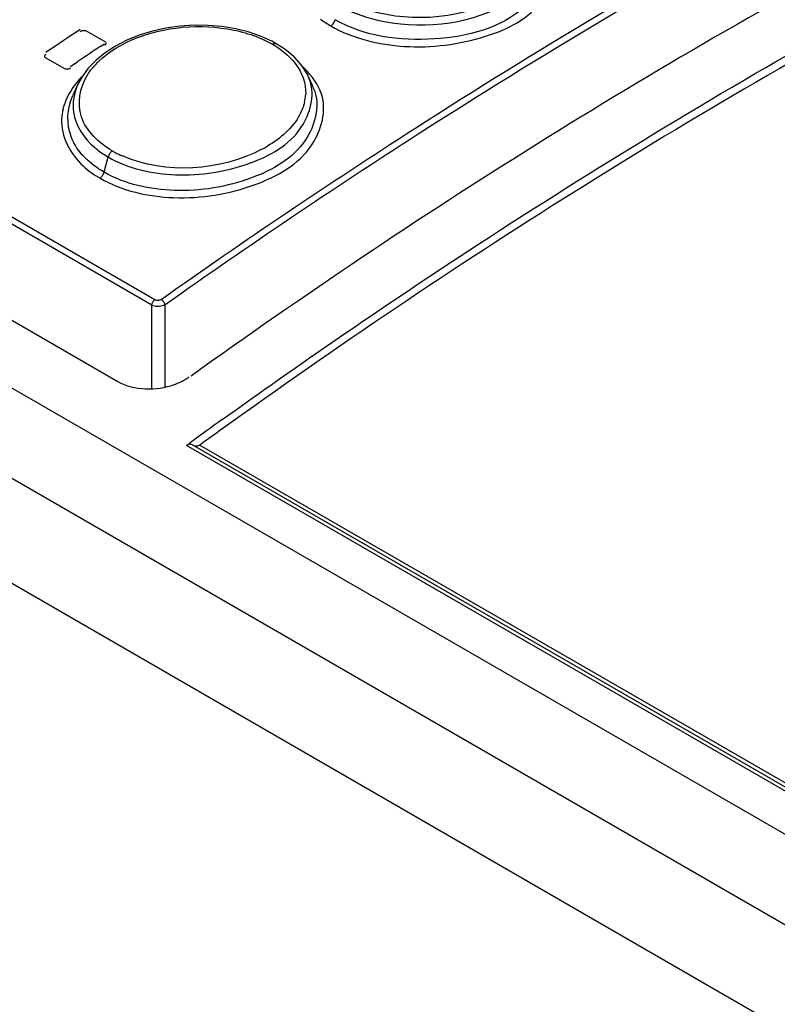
# Model space of a CAD drawing. Header units: inches. Extents: x 0 to 117, y 0 to 83.
# Tile 39 of 78: x 98.958 to 99.606, y 25.247 to 26.09. Entities that reach past the tile are written whole.
import ezdxf

# ---------------------------------------------------------------- set-up
doc = ezdxf.new("R2010")
doc.units = ezdxf.units.IN
doc.header["$LTSCALE"] = 6.431102
doc.header["$MEASUREMENT"] = 0
doc.layers.get('0').update_dxf_attribs({"linetype": 'CONTINUOUS'})

msp = doc.modelspace()

# ---------------------------------------------------------------- linework, layer by layer
at = {"color": 7, "linetype": 'CONTINUOUS'}
for p, q in [((105.4849, 22.00209), (96.40889, 27.24201)), ((96.34206, 27.20342), (105.40854, 21.96901)), ((105.36814, 21.90213), (96.30061, 27.13716)), ((99.0707, 25.84544), (97.29875, 26.86845)), ((99.07317, 25.85006), (97.30122, 26.87307)), ((97.24126, 26.81963), (99.0416, 25.78023)), ((99.14213, 26.08204), (99.13062, 26.08391)), ((99.01502, 26.07997), (99.03033, 26.07113)), ((99.02698, 26.06707), (99.03023, 26.06923)), ((99.03954, 26.06718), (99.03072, 26.06148)), ((99.18454, 26.06445), (99.17717, 26.06921)), ((99.03072, 26.06148), (99.02294, 26.05516)), ((99.19234, 26.05797), (99.18454, 26.06445)), ((99.19865, 26.05091), (99.19234, 26.05797)), ((98.99553, 26.04795), (98.98022, 26.05679)), ((99.00099, 26.04975), (99.00748, 26.0541)), ((99.02294, 26.05516), (99.01632, 26.0483)), ((99.01095, 26.04099), (99.00747, 26.03462)), ((99.01632, 26.0483), (99.01095, 26.04099)), ((99.20836, 26.03287), (99.20444, 26.04137)), ((99.00742, 26.0345), (99.00299, 26.02488)), ((99.02984, 25.95928), (99.03331, 25.97229)), ((99.0707, 25.77402), (99.0707, 25.84544)), ((99.08183, 25.8458), (99.08183, 25.77543)), ((99.13087, 25.74749), (99.13561, 25.7509)), ((99.13939, 25.74562), (99.13452, 25.74214)), ((99.10019, 25.72533), (99.10399, 25.7281)), ((105.46534, 22.05049), (99.10019, 25.72533)), ((105.46999, 22.05135), (99.10565, 25.72572)), ((99.11173, 25.7257), (105.47509, 22.0519))]:
    msp.add_line(p, q, dxfattribs=at)
for points in [[(99.13062, 26.08391), (99.11881, 26.08491), (99.1068, 26.08502), (99.09472, 26.08422), (99.08277, 26.08252), (99.07112, 26.07994), (99.0599, 26.07649), (99.04931, 26.07222), (99.03954, 26.06718)], [(99.22381, 26.08446), (99.22434, 26.08483), (99.22486, 26.08528), (99.22537, 26.0858), (99.22585, 26.08637), (99.22629, 26.08699), (99.22668, 26.08766), (99.22703, 26.08836), (99.22732, 26.08907), (99.22754, 26.08978)], [(99.00945, 26.07973), (99.00999, 26.08003), (99.01056, 26.08026), (99.01116, 26.08043), (99.0118, 26.08053), (99.01247, 26.08057), (99.01314, 26.08054), (99.01377, 26.08042), (99.0144, 26.08023), (99.01502, 26.07997)], [(99.1636, 26.07572), (99.15317, 26.0793), (99.14213, 26.08204)], [(99.17717, 26.0692), (99.17335, 26.0713), (99.1636, 26.07572)], [(99.03033, 26.07113), (99.03077, 26.07081), (99.0311, 26.07047), (99.03133, 26.07011), (99.03146, 26.06972), (99.03148, 26.0693), (99.03137, 26.06889), (99.03115, 26.06848), (99.0308, 26.06808), (99.03033, 26.06768)], [(99.17397, 26.06876), (99.17455, 26.06908), (99.17512, 26.06932), (99.17569, 26.06945), (99.17623, 26.06947), (99.17672, 26.06939), (99.17717, 26.06921)], [(98.98022, 26.05679), (98.97978, 26.05711), (98.97944, 26.05745), (98.97921, 26.05781), (98.97909, 26.05821), (98.97907, 26.05863), (98.97917, 26.05905), (98.9794, 26.05946), (98.97975, 26.05986), (98.98022, 26.06027)], [(99.20446, 26.04133), (99.20349, 26.04331), (99.19865, 26.05091)], [(99.0011, 26.04821), (99.00056, 26.04792), (98.99999, 26.04768), (98.99939, 26.04751), (98.99875, 26.0474), (98.99807, 26.04736), (98.99741, 26.04739), (98.99677, 26.0475), (98.99615, 26.04769), (98.99553, 26.04795)], [(99.03684, 25.97748), (99.03634, 25.9771), (99.03584, 25.97665), (99.03536, 25.97613), (99.03491, 25.97557), (99.0345, 25.97497), (99.03412, 25.97433), (99.03379, 25.97365), (99.03352, 25.97297), (99.03331, 25.97229)], [(99.02632, 25.9541), (99.02683, 25.95449), (99.02734, 25.95495), (99.02782, 25.95547), (99.02826, 25.95603), (99.02867, 25.95663), (99.02904, 25.95726), (99.02936, 25.95793), (99.02963, 25.95861), (99.02984, 25.95928)], [(99.07874, 25.85043), (99.0782, 25.85011), (99.07763, 25.84986), (99.07703, 25.84967), (99.07638, 25.84955), (99.07571, 25.84949), (99.07505, 25.84951), (99.07441, 25.84962), (99.07378, 25.8498), (99.07317, 25.85006)], [(99.08183, 25.8458), (99.08078, 25.84523), (99.07959, 25.84477), (99.0783, 25.84445), (99.07695, 25.84426), (99.07557, 25.84421), (99.07422, 25.84431), (99.07293, 25.84456), (99.07174, 25.84494), (99.0707, 25.84544)], [(99.10562, 25.72573), (99.10534, 25.72588), (99.1047, 25.72614), (99.10405, 25.72631), (99.10339, 25.72638), (99.10272, 25.72635), (99.10207, 25.72623), (99.10143, 25.72602), (99.1008, 25.72572), (99.10019, 25.72533)], [(99.11173, 25.7257), (99.11111, 25.72531), (99.11048, 25.72502), (99.10985, 25.72481), (99.10919, 25.72469), (99.10852, 25.72466), (99.10786, 25.72473), (99.10722, 25.7249), (99.10659, 25.72516), (99.10631, 25.72531)]]:
    msp.add_lwpolyline(points, dxfattribs=at)
for centre, radius, start, end in [((102.20903, 21.24481), 5.79909, 123.487644, 123.834748), ((102.22808, 21.23554), 5.79576, 123.526163, 123.757654), ((99.15125, 25.99546), 0.0725, 46.1079, 47.85734), ((99.16614, 26.02364), 0.0422, 18.77324, 24.79053), ((99.16827, 26.01433), 0.04417, 18.70873, 24.83105), ((99.16401, 26.02791), 0.03835, 346.52091, 356.99539), ((99.04, 26.00235), 0.04662, 166.56803, 176.93627), ((99.08402, 26.06147), 0.09634, 240.67909, 242.33764), ((99.08661, 26.0665), 0.102, 242.35761, 246.23622), ((99.11381, 26.07533), 0.10916, 297.9104, 300.77242), ((99.07554, 25.8216), 0.04625, 299.93352, 305.57188), ((102.71177, 20.75786), 6.14161, 125.665769, 125.974953), ((102.70476, 20.76515), 6.12511, 125.653682, 125.916583)]:
    msp.add_arc(centre, radius, start, end, dxfattribs=at)
for points, knots in [([(99.07874, 25.85043), (99.14996, 25.90078), (99.42746, 26.08814), (99.72193, 26.25107), (99.94793, 26.35225)], [0, 0, 0, 0, 0.260503, 1, 1, 1, 1]), ([(99.08183, 25.8458), (99.153, 25.89612), (99.4303, 26.08335), (99.72457, 26.24616), (99.9504, 26.34727)], [0, 0, 0, 0, 0.260503, 1, 1, 1, 1]), ([(99.90946, 26.26203), (99.84142, 26.23005), (99.56224, 26.08996), (99.29691, 25.92287), (99.10422, 25.78474)], [0, 0, 0, 0, 0.240753, 1, 1, 1, 1]), ([(99.13561, 25.7509), (99.2031, 25.79923), (99.46658, 25.97993), (99.74538, 26.13884), (99.95935, 26.23956)], [0, 0, 0, 0, 0.2598, 1, 1, 1, 1]), ([(99.96228, 26.23342), (99.8929, 26.2008), (99.60761, 26.0576), (99.33653, 25.88675), (99.13939, 25.74562)], [0, 0, 0, 0, 0.240266, 1, 1, 1, 1]), ([(99.22381, 26.08446), (99.24267, 26.07357), (99.28855, 26.06269), (99.35258, 26.07092), (99.40661, 26.09651), (99.41795, 26.13429), (99.41343, 26.14751)], [0, 0, 0, 0, 0.278264, 0.576236, 0.821506, 1, 1, 1, 1]), ([(99.40992, 26.13588), (99.40917, 26.12276), (99.38256, 26.0855), (99.31157, 26.06777), (99.25247, 26.07539), (99.22754, 26.08978)], [0, 0, 0, 0, 0.188791, 0.586736, 1, 1, 1, 1]), ([(99.23079, 26.10196), (99.24066, 26.09626), (99.28603, 26.07995), (99.33939, 26.08481), (99.37147, 26.10222)], [0, 0, 0, 0, 0.237935, 1, 1, 1, 1]), ([(99.21489, 26.09031), (99.2163, 26.08926), (99.21922, 26.08722), (99.22225, 26.08536), (99.22381, 26.08446)], [0, 0, 0, 0, 0.493091, 1, 1, 1, 1]), ([(99.03684, 25.97748), (99.02555, 25.98418), (99.00465, 26.00291), (99.009, 26.03154), (99.01505, 26.04154)], [0, 0, 0, 0, 0.5289, 1, 1, 1, 1]), ([(99.03331, 25.97229), (99.05051, 25.96235), (99.09276, 25.95298), (99.15167, 25.96242), (99.20065, 25.98894), (99.2104, 26.02453), (99.2061, 26.03723)], [0, 0, 0, 0, 0.273594, 0.568145, 0.815327, 1, 1, 1, 1]), ([(99.02984, 25.95928), (99.01804, 25.96609), (98.99686, 25.98485), (98.99798, 26.01402), (99.00299, 26.02488)], [0, 0, 0, 0, 0.53245, 1, 1, 1, 1]), ([(99.02632, 25.9541), (99.04517, 25.94321), (99.09153, 25.93304), (99.15613, 25.9437), (99.20976, 25.973), (99.22053, 26.01206), (99.21582, 26.02603)], [0, 0, 0, 0, 0.273154, 0.567525, 0.815065, 1, 1, 1, 1]), ([(99.21011, 26.02849), (99.21461, 26.01516), (99.20441, 25.9779), (99.15345, 25.94974), (99.09195, 25.93933), (99.04778, 25.94892), (99.02984, 25.95928)], [0, 0, 0, 0, 0.185341, 0.433042, 0.727174, 1, 1, 1, 1]), ([(98.99734, 26.02131), (98.99677, 26.01998), (98.99576, 26.0173), (98.99498, 26.01455), (98.99465, 26.01318)], [0, 0, 0, 0, 0.504771, 1, 1, 1, 1]), ([(99.2013, 26.01897), (99.20045, 26.01539), (99.1943, 25.99976), (99.18076, 25.98816), (99.16966, 25.98155)], [0, 0, 0, 0, 0.221338, 1, 1, 1, 1]), ([(99.00366, 26.01067), (99.00531, 25.99898), (99.01571, 25.98379), (99.02927, 25.97462), (99.03331, 25.97229)], [0, 0, 0, 0, 0.71687, 1, 1, 1, 1]), ([(98.99345, 26.00484), (98.99267, 25.9901), (99.00416, 25.96869), (99.02116, 25.95707), (99.02632, 25.9541)], [0, 0, 0, 0, 0.712586, 1, 1, 1, 1]), ([(99.0707, 25.84544), (99.0707, 25.84631), (99.07126, 25.84808), (99.07242, 25.84953), (99.07317, 25.85006)], [0, 0, 0, 0, 0.4873, 1, 1, 1, 1]), ([(99.08183, 25.8458), (99.08174, 25.84673), (99.08091, 25.84852), (99.07957, 25.84994), (99.07874, 25.85043)], [0, 0, 0, 0, 0.492661, 1, 1, 1, 1]), ([(99.08976, 25.77747), (99.09132, 25.77802), (99.09434, 25.77924), (99.09723, 25.78072), (99.09861, 25.78152)], [0, 0, 0, 0, 0.508689, 1, 1, 1, 1])]:
    msp.add_open_spline(points, degree=3, knots=knots, dxfattribs=at)
for points in [[(99.35955, 26.10375), (99.32409, 26.08808), (99.27864, 26.08709), (99.24324, 26.10291)], [(99.04931, 26.07045), (99.07541, 26.08305), (99.10691, 26.0866), (99.13551, 26.08188)], [(99.13551, 26.08188), (99.14888, 26.07968), (99.16218, 26.07542), (99.17397, 26.06876)], [(99.02563, 26.0545), (99.03253, 26.06105), (99.04073, 26.06632), (99.04931, 26.07045)], [(99.17397, 26.06876), (99.18125, 26.06445), (99.18817, 26.05907), (99.19339, 26.05241)], [(99.01505, 26.04154), (99.01793, 26.04631), (99.02158, 26.05066), (99.02563, 26.0545)], [(99.19339, 26.05241), (99.19915, 26.04507), (99.20279, 26.03521), (99.20231, 26.0259)], [(99.0108, 26.04108), (99.00526, 26.03535), (99.00046, 26.02865), (98.99734, 26.02131)], [(99.21582, 26.02603), (99.21305, 26.03423), (99.20775, 26.0417), (99.20152, 26.04771)], [(99.00742, 26.0345), (99.00406, 26.0272), (99.00254, 26.01863), (99.00366, 26.01067)], [(99.1649, 25.97887), (99.1297, 25.96021), (99.08197, 25.95708), (99.04551, 25.97316)], [(99.0416, 25.78023), (99.05553, 25.77219), (99.07459, 25.77214), (99.08976, 25.77747)]]:
    msp.add_open_spline(points, degree=3, dxfattribs=at)

doc.saveas('drawing.dxf')
